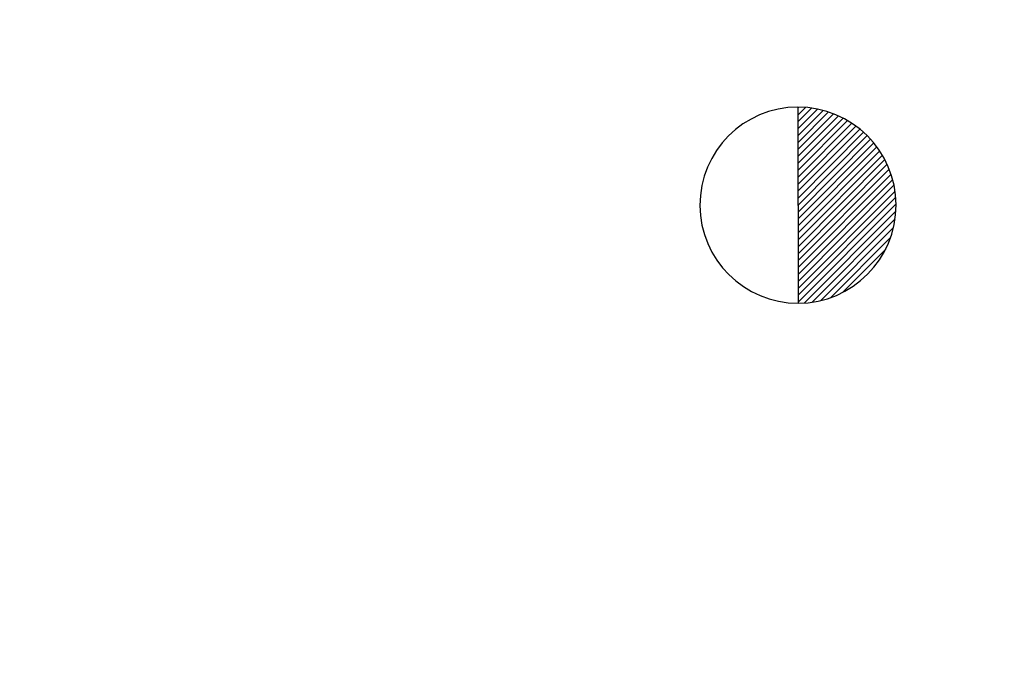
# Model space of a CAD drawing. Extents: x -134 to 1642, y -665 to 1050.
# Tile 70 of 88: x 1078.99 to 1087.03, y 203.41 to 208.71. Entities that reach past the tile are written whole.
import ezdxf

# ---------------------------------------------------------------- set-up
doc = ezdxf.new("R2010")
doc.units = 0
doc.header["$LTSCALE"] = 2
doc.header["$MEASUREMENT"] = 0
doc.linetypes.add('AUSGEZOGEN', pattern=[0])
doc.layers.get('0').update_dxf_attribs({"color": 8, "linetype": 'AUSGEZOGEN'})
doc.layers.add('Rinne', color=200, linetype='CONTINUOUS')
doc.layers.add('SIGNATUR', color=8, linetype='AUSGEZOGEN')

# ---------------------------------------------------------------- blocks, each defined once
blk = doc.blocks.new('*X44')
at = {"color": 0}
for p, q in [((0, 0.99), (0.01, 1)), ((0, 0.919), (0.078, 0.997)), ((0, 0.849), (0.141, 0.99)), ((0, 0.778), (0.202, 0.979)), ((0, 0.707), (0.259, 0.966)), ((0, 0.636), (0.313, 0.95)), ((0, 0.566), (0.365, 0.931)), ((0, 0.495), (0.415, 0.91)), ((0, 0.424), (0.462, 0.887)), ((0, 0.354), (0.508, 0.861)), ((0, 0.283), (0.551, 0.834)), ((0, 0.212), (0.593, 0.805)), ((0, 0.141), (0.633, 0.774)), ((0, 0.071), (0.671, 0.742)), ((0, 0), (0.707, 0.707)), ((0, -0.071), (0.742, 0.671)), ((0, -0.141), (0.774, 0.633)), ((0, -0.212), (0.805, 0.593)), ((0, -0.283), (0.834, 0.551)), ((0, -0.354), (0.861, 0.508)), ((0, -0.424), (0.887, 0.462)), ((0, -0.495), (0.91, 0.415)), ((0, -0.566), (0.931, 0.365)), ((0, -0.636), (0.95, 0.313)), ((0, -0.707), (0.966, 0.259)), ((0, -0.778), (0.979, 0.202)), ((0, -0.849), (0.99, 0.141)), ((0, -0.919), (0.997, 0.078)), ((0, -0.99), (1, 0.01)), ((0.063, -0.998), (0.998, -0.063)), ((0.141, -0.99), (0.99, -0.141)), ((0.229, -0.974), (0.974, -0.229)), ((0.328, -0.945), (0.945, -0.328)), ((0.451, -0.893), (0.893, -0.451))]:
    blk.add_line(p, q, dxfattribs=at)

msp = doc.modelspace()

# ---------------------------------------------------------------- hatches: boundary and pattern name
at = {"layer": 'Rinne'}
h = msp.add_hatch(dxfattribs=at)
h.set_pattern_fill('ANSI31', color=256, scale=20, style=0)
edge = h.paths.add_edge_path()
edge.add_arc((275.3679, -21751.9346), 21947.7116, 89.37835798, 89.45558254, ccw=False)
edge.add_arc((441.1644, -6471.3269), 6666.2044, 89.23823456, 89.37835802, ccw=False)
edge.add_arc((-14330.5661, -1117453.6522), 1117746.7286, 89.2363622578, 89.2382345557, ccw=False)
edge.add_arc((523.4269, -3023.7657), 3217.8537, 89.2014644, 89.2363594, ccw=False)
edge.add_arc((555.1156, -750.2107), 944.0779, 86.9472946, 89.2014644, ccw=False)
edge.add_arc((625.8602, 576.3278), 384.3457, 266.947295, 270.480512)
edge.add_arc((580.8616, 5941.7955), 5750.0021, 270.48051159, 270.66238394)
edge.add_arc((762.642, -9781.3893), 9974.2335, 90.52429443, 90.66238403, ccw=False)
edge.add_arc((2442.1729, -193318.2257), 193518.7544, 90.514365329, 90.524294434, ccw=False)
edge.add_arc((253.3758, 50487.9396), 50297.2358, 270.51436586, 270.5338415)
edge.add_arc((717.25, 702.9996), 510.1348, 270.533841, 270.627123)
edge.add_arc((-30540.7376, 2856402.6289), 2856380.8312, 270.6271245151, 270.6283711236)
edge.add_arc((769.6358, 1592.3807), 1398.8886, 270.6283711, 270.9931067)
edge.add_arc((599.0672, 11432.0881), 11240.0743, 270.9931067, 271.12177884)
edge.add_arc((275.3876, -21749.9806), 21944.9575, 89.378358, 89.45558853, ccw=False)
edge.add_arc((441.1525, -6472.2929), 6666.3705, 89.23823424, 89.37835798, ccw=False)
edge.add_arc((-14329.56, -1117377.5917), 1117669.8615, 89.2363621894, 89.2382342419, ccw=False)
edge.add_arc((523.3987, -3025.408), 3218.6962, 89.201476, 89.2363607, ccw=False)
edge.add_arc((555.0969, -751.1464), 944.2138, 86.9472921, 89.201476, ccw=False)
edge.add_arc((625.8522, 575.5918), 384.4098, 266.947292, 270.480491)
edge.add_arc((580.8488, 5941.8676), 5750.8743, 270.48049106, 270.66239251)
edge.add_arc((762.6798, -9785.4977), 9977.542, 90.5242933, 90.66239254, ccw=False)
edge.add_arc((2442.7138, -193377.7176), 193577.4487, 90.51436665, 90.524293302, ccw=False)
edge.add_arc((253.3886, 50486.674), 50296.7702, 270.51436695, 270.53384097)
edge.add_arc((717.2579, 702.2159), 510.151, 270.533841, 270.627122)
edge.add_arc((-30543.4756, 2856652.6309), 2856631.6482, 270.6271245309, 270.6283710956)
edge.add_arc((769.6458, 1591.7007), 1399.0085, 270.6283711, 270.9931066)
edge.add_arc((599.0683, 11431.9255), 11240.7116, 270.99310673, 271.12178071)

# ---------------------------------------------------------------- linework, layer by layer
at = {"layer": 'SIGNATUR'}
msp.add_line((1085.3409, 207.996), (1085.345, 206.396), dxfattribs=at)
for centre, radius, start, end in [((1085.3429, 207.196), 0.8, 90.14716, 270.14716), ((1085.3429, 207.196), 0.8, 270.14716, 90.14716), ((1085.345, 206.396), 0, 270.14716, 0.14716)]:
    msp.add_arc(centre, radius, start, end, dxfattribs=at)
msp.add_point((1085.3429, 207.196), dxfattribs=at)

# ---------------------------------------------------------------- block references
at = {"layer": 'SIGNATUR', "xscale": 0.8000000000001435, "yscale": 0.8000000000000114, "zscale": 0.8, "rotation": 0.1471602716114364}
msp.add_blockref('*X44', (1085.3429, 207.196), dxfattribs=at)

doc.saveas('drawing.dxf')
